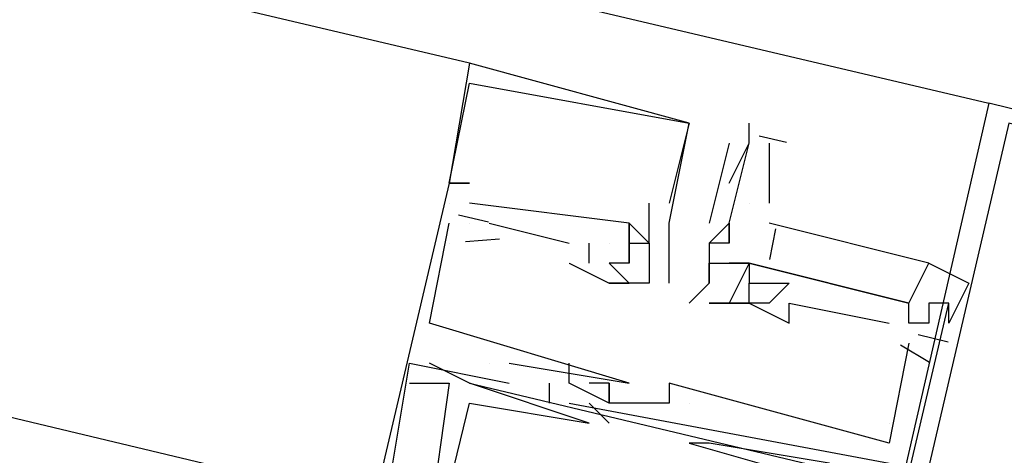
# Model space of a CAD drawing. Header units: feet. Extents: x -79 to 198, y -22 to 181.
# Tile 252 of 256: x 116.407 to 117.064, y 144.276 to 144.567. Entities that reach past the tile are written whole.
import ezdxf

# ---------------------------------------------------------------- set-up
doc = ezdxf.new("R2010")
doc.units = ezdxf.units.FT
doc.layers.add('A-LINEA', color=7, linetype='CONTINUOUS')

msp = doc.modelspace()

# ---------------------------------------------------------------- linework, layer by layer
at = {"layer": 'A-LINEA'}
for p, q in [((103.4267, 147.7244), (117.0533, 144.5111)), ((116.7067, 144.5378), (108.12, 146.5644)), ((116.7067, 144.5378), (116.7067, 144.5378)), ((116.7067, 144.5378), (116.7067, 144.5378)), ((116.7067, 144.5378), (116.7067, 144.5378)), ((116.7067, 144.5244), (116.7067, 144.5244)), ((116.7067, 144.5244), (116.7067, 144.5244)), ((116.7067, 144.5244), (116.7067, 144.5244)), ((116.8533, 144.4978), (116.8533, 144.4978)), ((116.8533, 144.4978), (116.8533, 144.4978)), ((116.8533, 144.4978), (116.8533, 144.4978)), ((116.8533, 144.4978), (116.8533, 144.4978)), ((116.8533, 144.4978), (116.8533, 144.4978)), ((116.8533, 144.4978), (116.8533, 144.4978)), ((116.8933, 144.4978), (116.8933, 144.4978)), ((116.9001, 144.4894), (116.9184, 144.4851)), ((116.88, 144.4844), (116.8667, 144.4311)), ((116.88, 144.4844), (116.88, 144.4844)), ((116.88, 144.4578), (116.8933, 144.4844)), ((116.8933, 144.4844), (116.8933, 144.4844)), ((116.9067, 144.4844), (116.9067, 144.4444)), ((116.6933, 144.4578), (116.6933, 144.4578)), ((116.6933, 144.4578), (116.6933, 144.4578)), ((116.6933, 144.4578), (116.6933, 144.4578)), ((116.6933, 144.4578), (116.6933, 144.4578)), ((116.6933, 144.4578), (116.6933, 144.4578)), ((116.6933, 144.4578), (116.6933, 144.4578)), ((116.6933, 144.4578), (116.6933, 144.4578)), ((116.6933, 144.4578), (116.6933, 144.4578)), ((116.6933, 144.4578), (116.6933, 144.4578)), ((116.7067, 144.4578), (116.7067, 144.4578)), ((116.7067, 144.4578), (116.7067, 144.4578)), ((116.7067, 144.4578), (116.7067, 144.4578)), ((116.6933, 144.4444), (116.6933, 144.4444)), ((116.6933, 144.4444), (116.6933, 144.4444)), ((116.6933, 144.4444), (116.6933, 144.4444)), ((116.6933, 144.4444), (116.6933, 144.4444)), ((116.6933, 144.4444), (116.6933, 144.4444)), ((116.6933, 144.4444), (116.6933, 144.4444)), ((116.7067, 144.4444), (116.7067, 144.4444)), ((116.7067, 144.4444), (116.7067, 144.4444)), ((116.7067, 144.4444), (116.7067, 144.4444)), ((116.8267, 144.4178), (116.8267, 144.4444)), ((116.8267, 144.4444), (116.8267, 144.4444)), ((116.8267, 144.4178), (116.8267, 144.4444)), ((116.8267, 144.4444), (116.8267, 144.4444)), ((116.8267, 144.4178), (116.8267, 144.4444)), ((116.8267, 144.4444), (116.8267, 144.4444)), ((116.84, 144.4444), (116.84, 144.4444)), ((116.84, 144.4444), (116.84, 144.4444)), ((116.84, 144.4444), (116.84, 144.4444)), ((116.8933, 144.4444), (116.8933, 144.4444)), ((116.6994, 144.4368), (116.7194, 144.4321)), ((116.6994, 144.4368), (116.7194, 144.4321)), ((116.6994, 144.4368), (116.7194, 144.4321)), ((116.6933, 144.4311), (116.6933, 144.4311)), ((116.6933, 144.4311), (116.6933, 144.4311)), ((116.6933, 144.4311), (116.6933, 144.4311)), ((116.7067, 144.4311), (116.7067, 144.4311)), ((116.7067, 144.4311), (116.7067, 144.4311)), ((116.7067, 144.4311), (116.7067, 144.4311)), ((116.72, 144.4311), (116.7733, 144.4178)), ((116.72, 144.4311), (116.72, 144.4311)), ((116.72, 144.4311), (116.7733, 144.4178)), ((116.72, 144.4311), (116.72, 144.4311)), ((116.72, 144.4311), (116.7733, 144.4178)), ((116.72, 144.4311), (116.72, 144.4311)), ((116.8133, 144.4311), (116.8133, 144.4311)), ((116.8133, 144.4311), (116.8133, 144.4311)), ((116.8133, 144.4311), (116.8133, 144.4311)), ((116.8133, 144.4311), (116.8133, 144.4311)), ((116.8133, 144.4311), (116.8133, 144.4311)), ((116.8133, 144.4311), (116.8133, 144.4311)), ((116.84, 144.4311), (116.84, 144.4311)), ((116.84, 144.4311), (116.84, 144.4311)), ((116.84, 144.4311), (116.84, 144.4311)), ((116.8667, 144.4311), (116.8667, 144.4311)), ((116.88, 144.4311), (116.88, 144.4311)), ((116.88, 144.4311), (116.88, 144.4311)), ((116.9109, 144.4273), (116.9069, 144.407)), ((116.9109, 144.4273), (116.9069, 144.407)), ((116.9109, 144.4273), (116.9069, 144.407)), ((116.7042, 144.419), (116.7269, 144.4206)), ((116.7042, 144.419), (116.7269, 144.4206)), ((116.7042, 144.419), (116.7269, 144.4206)), ((116.6933, 144.4178), (116.6933, 144.4178)), ((116.6933, 144.4178), (116.6933, 144.4178)), ((116.6933, 144.4178), (116.6933, 144.4178)), ((116.7733, 144.4178), (116.7733, 144.4178)), ((116.7733, 144.4178), (116.7733, 144.4178)), ((116.7733, 144.4178), (116.7733, 144.4178)), ((116.7867, 144.4044), (116.7867, 144.4178)), ((116.7867, 144.4178), (116.7867, 144.4178)), ((116.7867, 144.4044), (116.7867, 144.4178)), ((116.7867, 144.4178), (116.7867, 144.4178)), ((116.7867, 144.4044), (116.7867, 144.4178)), ((116.7867, 144.4178), (116.7867, 144.4178)), ((116.8, 144.4178), (116.8, 144.4178)), ((116.8, 144.4178), (116.8, 144.4178)), ((116.8, 144.4178), (116.8, 144.4178)), ((116.8, 144.4178), (116.8, 144.4178)), ((116.8, 144.4178), (116.8, 144.4178)), ((116.8, 144.4178), (116.8, 144.4178)), ((116.8133, 144.4178), (116.8133, 144.4178)), ((116.8133, 144.4178), (116.8133, 144.4178)), ((116.8133, 144.4178), (116.8133, 144.4178)), ((116.8133, 144.4178), (116.8133, 144.4178)), ((116.8133, 144.4178), (116.8133, 144.4178)), ((116.8133, 144.4178), (116.8133, 144.4178)), ((116.8133, 144.4178), (116.8133, 144.4178)), ((116.8133, 144.4178), (116.8133, 144.4178)), ((116.8133, 144.4178), (116.8133, 144.4178)), ((116.8267, 144.4178), (116.8267, 144.4178)), ((116.8267, 144.4178), (116.8267, 144.4178)), ((116.8267, 144.4178), (116.8267, 144.4178)), ((116.8267, 144.4178), (116.8267, 144.4178)), ((116.8267, 144.4178), (116.8267, 144.4178)), ((116.8267, 144.4178), (116.8267, 144.4178)), ((116.84, 144.4178), (116.84, 144.4178)), ((116.84, 144.4178), (116.84, 144.4178)), ((116.84, 144.4178), (116.84, 144.4178)), ((116.8667, 144.4178), (116.8667, 144.4178)), ((116.8667, 144.4178), (116.8667, 144.4178)), ((116.88, 144.4178), (116.88, 144.4178)), ((116.88, 144.4178), (116.88, 144.4178)), ((116.88, 144.4178), (116.88, 144.4178)), ((116.7733, 144.4044), (116.7733, 144.4044)), ((116.7733, 144.4044), (116.7733, 144.4044)), ((116.7733, 144.4044), (116.7733, 144.4044)), ((116.7867, 144.4044), (116.7867, 144.4044)), ((116.7867, 144.4044), (116.7867, 144.4044)), ((116.7867, 144.4044), (116.7867, 144.4044)), ((116.8133, 144.3911), (116.8, 144.4044)), ((116.8, 144.4044), (116.8, 144.4044)), ((116.8, 144.4044), (116.8, 144.4044)), ((116.8133, 144.3911), (116.8, 144.4044)), ((116.8, 144.4044), (116.8, 144.4044)), ((116.8, 144.4044), (116.8, 144.4044)), ((116.8133, 144.3911), (116.8, 144.4044)), ((116.8, 144.4044), (116.8, 144.4044)), ((116.8, 144.4044), (116.8, 144.4044)), ((116.8133, 144.4044), (116.8133, 144.4044)), ((116.8133, 144.4044), (116.8133, 144.4044)), ((116.8133, 144.4044), (116.8133, 144.4044)), ((116.8133, 144.4044), (116.8133, 144.4044)), ((116.8133, 144.4044), (116.8133, 144.4044)), ((116.8133, 144.4044), (116.8133, 144.4044)), ((116.84, 144.4044), (116.84, 144.4044)), ((116.84, 144.4044), (116.84, 144.4044)), ((116.84, 144.4044), (116.84, 144.4044)), ((116.8667, 144.4044), (116.8667, 144.4044)), ((116.8933, 144.4044), (116.88, 144.4044)), ((116.88, 144.4044), (116.88, 144.4044)), ((116.8933, 144.4044), (116.8933, 144.4044)), ((116.8933, 144.4044), (116.8933, 144.4044)), ((116.8933, 144.4044), (116.8933, 144.4044)), ((116.8933, 144.4044), (116.8933, 144.4044)), ((116.8933, 144.4044), (116.8933, 144.4044)), ((116.8933, 144.4044), (116.8933, 144.4044)), ((116.8, 144.3911), (116.8, 144.3911)), ((116.8, 144.3911), (116.8, 144.3911)), ((116.8, 144.3911), (116.8, 144.3911)), ((116.8, 144.3911), (116.8, 144.3911)), ((116.8, 144.3911), (116.8, 144.3911)), ((116.8, 144.3911), (116.8, 144.3911)), ((116.8, 144.3911), (116.8, 144.3911)), ((116.8, 144.3911), (116.8, 144.3911)), ((116.8, 144.3911), (116.8, 144.3911)), ((116.8133, 144.3911), (116.8133, 144.3911)), ((116.8133, 144.3911), (116.8133, 144.3911)), ((116.8133, 144.3911), (116.8133, 144.3911)), ((116.8133, 144.3911), (116.8133, 144.3911)), ((116.8133, 144.3911), (116.8133, 144.3911)), ((116.8133, 144.3911), (116.8133, 144.3911)), ((116.8133, 144.3911), (116.8133, 144.3911)), ((116.8133, 144.3911), (116.8133, 144.3911)), ((116.8133, 144.3911), (116.8133, 144.3911)), ((116.8133, 144.3911), (116.8133, 144.3911)), ((116.8133, 144.3911), (116.8133, 144.3911)), ((116.8133, 144.3911), (116.8133, 144.3911)), ((116.8267, 144.3911), (116.8267, 144.3911)), ((116.8267, 144.3911), (116.8267, 144.3911)), ((116.8267, 144.3911), (116.8267, 144.3911)), ((116.8267, 144.3911), (116.8267, 144.3911)), ((116.8267, 144.3911), (116.8267, 144.3911)), ((116.8267, 144.3911), (116.8267, 144.3911)), ((116.84, 144.3911), (116.84, 144.3911)), ((116.84, 144.3911), (116.84, 144.3911)), ((116.84, 144.3911), (116.84, 144.3911)), ((116.8667, 144.3911), (116.8667, 144.3911)), ((116.8667, 144.3911), (116.8667, 144.3911)), ((116.8933, 144.3911), (116.8933, 144.3911)), ((116.8933, 144.3911), (116.8933, 144.3911)), ((116.8933, 144.3911), (116.8933, 144.3911)), ((116.8933, 144.3911), (116.8933, 144.3911)), ((116.9067, 144.3911), (116.9067, 144.3911)), ((116.9067, 144.3911), (116.9067, 144.3911)), ((116.9067, 144.3911), (116.9067, 144.3911)), ((116.92, 144.3911), (116.92, 144.3911)), ((116.92, 144.3911), (116.92, 144.3911)), ((116.92, 144.3911), (116.92, 144.3911)), ((116.8533, 144.3778), (116.8533, 144.3778)), ((116.8667, 144.3778), (116.8667, 144.3778)), ((116.8667, 144.3778), (116.8667, 144.3778)), ((116.88, 144.3778), (116.88, 144.3778)), ((116.88, 144.3778), (116.88, 144.3778)), ((116.88, 144.3778), (116.88, 144.3778)), ((116.88, 144.3778), (116.88, 144.3778)), ((116.88, 144.3778), (116.88, 144.3778)), ((116.8933, 144.3778), (116.8933, 144.3778)), ((116.8933, 144.3778), (116.92, 144.3644)), ((116.8933, 144.3778), (116.8933, 144.3778)), ((116.8933, 144.3778), (116.8933, 144.3778)), ((116.8933, 144.3778), (116.92, 144.3644)), ((116.8933, 144.3778), (116.8933, 144.3778)), ((116.8933, 144.3778), (116.8933, 144.3778)), ((116.8933, 144.3778), (116.92, 144.3644)), ((116.8933, 144.3778), (116.8933, 144.3778)), ((116.8933, 144.3778), (116.8933, 144.3778)), ((116.9067, 144.3778), (116.9067, 144.3778)), ((116.9067, 144.3778), (116.9067, 144.3778)), ((116.9067, 144.3778), (116.9067, 144.3778)), ((116.92, 144.3778), (116.92, 144.3778)), ((116.92, 144.3778), (116.92, 144.3778)), ((116.92, 144.3778), (116.92, 144.3778)), ((117, 144.3778), (117, 144.3778)), ((117, 144.3778), (117, 144.3778)), ((117, 144.3778), (117, 144.3778)), ((117.0133, 144.3778), (117.0133, 144.3778)), ((117.0133, 144.3778), (117.0133, 144.3778)), ((117.0133, 144.3778), (117.0133, 144.3778)), ((117.0267, 144.3778), (117.0267, 144.3778)), ((117.0267, 144.3778), (117.0267, 144.3778)), ((117.0267, 144.3778), (117.0267, 144.3778)), ((116.68, 144.3644), (116.68, 144.3644)), ((116.68, 144.3644), (116.68, 144.3644)), ((116.68, 144.3644), (116.68, 144.3644)), ((116.92, 144.3644), (116.92, 144.3644)), ((116.92, 144.3644), (116.92, 144.3644)), ((116.92, 144.3644), (116.92, 144.3644)), ((116.9867, 144.3644), (116.9867, 144.3644)), ((116.9867, 144.3644), (116.9867, 144.3644)), ((116.9867, 144.3644), (116.9867, 144.3644)), ((117, 144.3644), (117, 144.3644)), ((117, 144.3644), (117, 144.3644)), ((117, 144.3644), (117, 144.3644)), ((117.0133, 144.3644), (117.0133, 144.3644)), ((117.0133, 144.3644), (117.0133, 144.3644)), ((117.0133, 144.3644), (117.0133, 144.3644)), ((117.0061, 144.3568), (117.0261, 144.3521)), ((117.0061, 144.3568), (117.0261, 144.3521)), ((117.0061, 144.3568), (117.0261, 144.3521)), ((117, 144.3511), (116.9867, 144.2844)), ((117, 144.3511), (116.9867, 144.2844)), ((117, 144.3511), (116.9867, 144.2844)), ((116.9943, 144.3499), (117.0138, 144.3384)), ((116.9943, 144.3499), (117.0138, 144.3384)), ((116.9943, 144.3499), (117.0138, 144.3384)), ((117, 144.3511), (117, 144.3511)), ((117, 144.3511), (117, 144.3511)), ((117, 144.3511), (117, 144.3511)), ((116.6667, 144.3378), (116.6667, 144.3378)), ((116.6667, 144.3378), (116.6667, 144.3378)), ((116.6667, 144.3378), (116.6667, 144.3378)), ((116.6667, 144.3378), (116.6667, 144.3378)), ((116.6667, 144.3378), (116.6667, 144.3378)), ((116.6667, 144.3378), (116.6667, 144.3378)), ((116.6667, 144.3378), (116.6667, 144.3378)), ((116.6667, 144.3378), (116.6667, 144.3378)), ((116.6667, 144.3378), (116.6667, 144.3378)), ((116.68, 144.3378), (116.68, 144.3378)), ((116.68, 144.3378), (116.68, 144.3378)), ((116.68, 144.3378), (116.68, 144.3378)), ((116.72, 144.3378), (116.72, 144.3378)), ((116.72, 144.3378), (116.72, 144.3378)), ((116.72, 144.3378), (116.72, 144.3378)), ((116.72, 144.3378), (116.72, 144.3378)), ((116.72, 144.3378), (116.72, 144.3378)), ((116.72, 144.3378), (116.72, 144.3378)), ((116.7333, 144.3378), (116.7333, 144.3378)), ((116.7333, 144.3378), (116.7333, 144.3378)), ((116.7333, 144.3378), (116.7333, 144.3378)), ((116.7733, 144.3378), (116.7733, 144.3378)), ((116.7733, 144.3378), (116.7733, 144.3378)), ((116.7733, 144.3378), (116.7733, 144.3378)), ((116.6667, 144.3244), (116.6667, 144.3244)), ((116.6667, 144.3244), (116.6667, 144.3244)), ((116.6667, 144.3244), (116.6667, 144.3244)), ((116.6933, 144.3244), (116.6933, 144.3244)), ((116.6933, 144.3244), (116.6933, 144.3244)), ((116.6933, 144.3244), (116.6933, 144.3244)), ((116.7067, 144.3244), (116.9867, 144.2578)), ((116.7067, 144.3244), (116.7067, 144.3244)), ((116.7067, 144.3244), (116.9867, 144.2578)), ((116.7067, 144.3244), (116.7067, 144.3244)), ((116.7067, 144.3244), (116.9867, 144.2578)), ((116.7067, 144.3244), (116.7067, 144.3244)), ((116.7333, 144.3244), (116.7333, 144.3244)), ((116.7333, 144.3244), (116.7333, 144.3244)), ((116.7333, 144.3244), (116.7333, 144.3244)), ((116.76, 144.3244), (116.76, 144.3111)), ((116.76, 144.3244), (116.76, 144.3244)), ((116.76, 144.3244), (116.76, 144.3111)), ((116.76, 144.3244), (116.76, 144.3244)), ((116.76, 144.3244), (116.76, 144.3111)), ((116.76, 144.3244), (116.76, 144.3244)), ((116.7733, 144.3244), (116.7733, 144.3244)), ((116.7733, 144.3244), (116.7733, 144.3244)), ((116.7733, 144.3244), (116.7733, 144.3244)), ((116.7733, 144.3244), (116.7733, 144.3244)), ((116.7733, 144.3244), (116.7733, 144.3244)), ((116.7733, 144.3244), (116.7733, 144.3244)), ((116.7867, 144.3244), (116.7867, 144.3244)), ((116.7867, 144.3244), (116.7867, 144.3244)), ((116.7867, 144.3244), (116.7867, 144.3244)), ((116.8, 144.3244), (116.8, 144.3244)), ((116.8, 144.3244), (116.8, 144.3244)), ((116.8, 144.3244), (116.8, 144.3244)), ((116.8, 144.3244), (116.8, 144.3244)), ((116.8, 144.3244), (116.8, 144.3244)), ((116.8, 144.3244), (116.8, 144.3244)), ((116.8133, 144.3244), (116.8133, 144.3244)), ((116.8133, 144.3244), (116.8133, 144.3244)), ((116.8133, 144.3244), (116.8133, 144.3244)), ((116.84, 144.3244), (116.84, 144.3244)), ((116.84, 144.3244), (116.84, 144.3244)), ((116.84, 144.3244), (116.84, 144.3244)), ((116.7067, 144.3111), (116.7067, 144.3111)), ((116.7067, 144.3111), (116.7067, 144.3111)), ((116.7067, 144.3111), (116.7067, 144.3111)), ((116.76, 144.3111), (116.76, 144.3111)), ((116.76, 144.3111), (116.76, 144.3111)), ((116.76, 144.3111), (116.76, 144.3111)), ((116.7733, 144.3111), (116.9867, 144.2711)), ((116.7733, 144.3111), (116.7733, 144.3111)), ((116.7733, 144.3111), (116.9867, 144.2711)), ((116.7733, 144.3111), (116.7733, 144.3111)), ((116.7733, 144.3111), (116.9867, 144.2711)), ((116.7733, 144.3111), (116.7733, 144.3111)), ((116.8, 144.2978), (116.7867, 144.3111)), ((116.7867, 144.3111), (116.7867, 144.3111)), ((116.8, 144.2978), (116.7867, 144.3111)), ((116.7867, 144.3111), (116.7867, 144.3111)), ((116.8, 144.2978), (116.7867, 144.3111)), ((116.7867, 144.3111), (116.7867, 144.3111)), ((116.8, 144.3111), (116.8, 144.3111)), ((116.8, 144.3111), (116.8, 144.3111)), ((116.8, 144.3111), (116.8, 144.3111)), ((116.8, 144.3111), (116.8, 144.3111)), ((116.8, 144.3111), (116.8, 144.3111)), ((116.8, 144.3111), (116.8, 144.3111)), ((116.84, 144.3111), (116.84, 144.3111)), ((116.84, 144.3111), (116.84, 144.3111)), ((116.84, 144.3111), (116.84, 144.3111)), ((116.84, 144.3111), (116.84, 144.3111)), ((116.84, 144.3111), (116.84, 144.3111)), ((116.84, 144.3111), (116.84, 144.3111)), ((116.8533, 144.3111), (116.8533, 144.3111)), ((116.8533, 144.3111), (116.8533, 144.3111)), ((116.8533, 144.3111), (116.8533, 144.3111)), ((116.8533, 144.3111), (116.8533, 144.3111)), ((116.8533, 144.3111), (116.8533, 144.3111)), ((116.8533, 144.3111), (116.8533, 144.3111)), ((116.7867, 144.2978), (116.7867, 144.2978)), ((116.7867, 144.2978), (116.7867, 144.2978)), ((116.7867, 144.2978), (116.7867, 144.2978)), ((116.7867, 144.2978), (116.7867, 144.2978)), ((116.7867, 144.2978), (116.7867, 144.2978)), ((116.7867, 144.2978), (116.7867, 144.2978)), ((116.8, 144.2978), (116.8, 144.2978)), ((116.8, 144.2978), (116.8, 144.2978)), ((116.8, 144.2978), (116.8, 144.2978)), ((116.9867, 144.2978), (116.9867, 144.2978)), ((116.9867, 144.2978), (116.9867, 144.2978)), ((116.9867, 144.2978), (116.9867, 144.2978)), ((116.8533, 144.2844), (116.8533, 144.2844)), ((116.8533, 144.2844), (116.8533, 144.2844)), ((116.8533, 144.2844), (116.8533, 144.2844)), ((116.8667, 144.2844), (116.8667, 144.2844)), ((116.8667, 144.2844), (116.8667, 144.2844)), ((116.8667, 144.2844), (116.8667, 144.2844)), ((116.9867, 144.2844), (116.9867, 144.2844)), ((116.9867, 144.2844), (116.9867, 144.2844)), ((116.9867, 144.2844), (116.9867, 144.2844))]:
    msp.add_line(p, q, dxfattribs=at)
for points in [[(116.64, 144.2444), (114.8533, 144.6711), (112.5467, 145.2178)], [(116.84, 144.3911), (116.84, 144.4044), (116.84, 144.4178), (116.84, 144.4311), (116.8533, 144.4978), (116.7067, 144.5378), (116.7067, 144.5378), (116.6933, 144.4578), (116.7067, 144.4578), (116.6933, 144.4578), (116.7067, 144.5244), (116.7067, 144.5244), (116.8533, 144.4978), (116.8533, 144.4978), (116.84, 144.4444), (116.84, 144.4444), (116.84, 144.4444), (116.84, 144.4444)], [(116.84, 144.3911), (116.84, 144.4044), (116.84, 144.4178), (116.84, 144.4311), (116.8533, 144.4978), (116.7067, 144.5378), (116.7067, 144.5378), (116.6933, 144.4578), (116.7067, 144.4578), (116.6933, 144.4578), (116.7067, 144.5244), (116.7067, 144.5244), (116.8533, 144.4978), (116.8533, 144.4978), (116.84, 144.4444), (116.84, 144.4444), (116.84, 144.4444), (116.84, 144.4444)], [(116.84, 144.3911), (116.84, 144.4044), (116.84, 144.4178), (116.84, 144.4311), (116.8533, 144.4978), (116.7067, 144.5378), (116.7067, 144.5378), (116.6933, 144.4578), (116.7067, 144.4578), (116.6933, 144.4578), (116.7067, 144.5244), (116.7067, 144.5244), (116.8533, 144.4978), (116.8533, 144.4978), (116.84, 144.4444), (116.84, 144.4444), (116.84, 144.4444), (116.84, 144.4444)], [(116.8667, 143.6978), (117.6667, 143.4978), (117.8667, 144.3111), (117.0533, 144.5111), (116.8667, 143.6978)], [(116.88, 143.6978), (117.6667, 143.5111), (117.8533, 144.3111), (117.0667, 144.4978), (116.88, 143.6978)], [(116.88, 144.4178), (116.88, 144.4311), (116.88, 144.4311), (116.88, 144.4311), (116.88, 144.4311), (116.8933, 144.4844), (116.8933, 144.4844), (116.8933, 144.4978)], [(116.6933, 144.4578), (116.5333, 143.7778), (116.68, 143.7378), (116.68, 143.7644), (116.68, 143.7511), (116.6533, 143.7644), (116.5733, 143.7911), (116.5733, 143.8044), (116.56, 143.8044), (116.56, 143.7911), (116.5467, 143.7911)], [(116.6933, 144.4578), (116.5333, 143.7778), (116.68, 143.7378), (116.68, 143.7644), (116.68, 143.7511), (116.6533, 143.7644), (116.5733, 143.7911), (116.5733, 143.8044), (116.56, 143.8044), (116.56, 143.7911), (116.5467, 143.7911)], [(116.6933, 144.4578), (116.5333, 143.7778), (116.68, 143.7378), (116.68, 143.7644), (116.68, 143.7511), (116.6533, 143.7644), (116.5733, 143.7911), (116.5733, 143.8044), (116.56, 143.8044), (116.56, 143.7911), (116.5467, 143.7911)], [(116.8133, 144.4178), (116.8133, 144.4311), (116.7067, 144.4444)], [(116.8133, 144.4178), (116.8133, 144.4311), (116.7067, 144.4444)], [(116.8133, 144.4178), (116.8133, 144.4311), (116.7067, 144.4444)], [(116.7333, 144.3378), (116.8133, 144.3244), (116.68, 144.3644), (116.6933, 144.4311)], [(116.7333, 144.3378), (116.8133, 144.3244), (116.68, 144.3644), (116.6933, 144.4311)], [(116.7333, 144.3378), (116.8133, 144.3244), (116.68, 144.3644), (116.6933, 144.4311)], [(116.8267, 144.4178), (116.8267, 144.4178), (116.8133, 144.4311), (116.8133, 144.4178), (116.8133, 144.4178), (116.8133, 144.4178), (116.8133, 144.4044), (116.8, 144.4044), (116.8, 144.4044), (116.8133, 144.3911)], [(116.8267, 144.4178), (116.8267, 144.4178), (116.8133, 144.4311), (116.8133, 144.4178), (116.8133, 144.4178), (116.8133, 144.4178), (116.8133, 144.4044), (116.8, 144.4044), (116.8, 144.4044), (116.8133, 144.3911)], [(116.8267, 144.4178), (116.8267, 144.4178), (116.8133, 144.4311), (116.8133, 144.4178), (116.8133, 144.4178), (116.8133, 144.4178), (116.8133, 144.4044), (116.8, 144.4044), (116.8, 144.4044), (116.8133, 144.3911)], [(116.8667, 144.4178), (116.88, 144.4311), (116.88, 144.4178), (116.8667, 144.4178), (116.8667, 144.3911), (116.8533, 144.3778)], [(116.8933, 144.4044), (117, 144.3778), (117.0133, 144.4044), (116.9067, 144.4311)], [(116.8933, 144.4044), (117, 144.3778), (117.0133, 144.4044), (116.9067, 144.4311)], [(116.8933, 144.4044), (117, 144.3778), (117.0133, 144.4044), (116.9067, 144.4311)], [(116.8133, 144.4044), (116.8133, 144.4178), (116.8267, 144.4178), (116.8267, 144.3911), (116.8133, 144.3911)], [(116.8133, 144.4044), (116.8133, 144.4178), (116.8267, 144.4178), (116.8267, 144.3911), (116.8133, 144.3911)], [(116.8133, 144.4044), (116.8133, 144.4178), (116.8267, 144.4178), (116.8267, 144.3911), (116.8133, 144.3911)], [(116.7733, 144.4044), (116.8, 144.3911), (116.8133, 144.3911)], [(116.7733, 144.4044), (116.8, 144.3911), (116.8133, 144.3911)], [(116.7733, 144.4044), (116.8, 144.3911), (116.8133, 144.3911)], [(116.8667, 144.3911), (116.8667, 144.4044), (116.8933, 144.4044), (116.88, 144.3778), (116.8667, 144.3778)], [(117, 144.3644), (117, 144.3778), (116.8933, 144.4044), (116.8933, 144.3911), (116.9067, 144.3911), (116.92, 144.3911), (116.9067, 144.3778), (116.8933, 144.3778), (116.88, 144.3778)], [(117, 144.3644), (117, 144.3778), (116.8933, 144.4044), (116.8933, 144.3911), (116.9067, 144.3911), (116.92, 144.3911), (116.9067, 144.3778), (116.8933, 144.3778), (116.88, 144.3778)], [(117, 144.3644), (117, 144.3778), (116.8933, 144.4044), (116.8933, 144.3911), (116.9067, 144.3911), (116.92, 144.3911), (116.9067, 144.3778), (116.8933, 144.3778), (116.88, 144.3778)], [(117.0133, 144.3644), (117, 144.3644), (117, 144.3778), (117.0133, 144.4044), (117.04, 144.3911), (117.0267, 144.3644), (117.0267, 144.3778), (117.0133, 144.3778)], [(116.8267, 144.3911), (116.8133, 144.3911), (116.8, 144.3911), (116.8, 144.3911)], [(116.8267, 144.3911), (116.8133, 144.3911), (116.8, 144.3911), (116.8, 144.3911)], [(116.8267, 144.3911), (116.8133, 144.3911), (116.8, 144.3911), (116.8, 144.3911)], [(116.8667, 144.3778), (116.88, 144.3778), (116.8933, 144.3778), (116.8933, 144.3778), (116.8933, 144.3778), (116.8933, 144.3778), (116.8933, 144.3911), (116.8933, 144.3911), (116.8933, 144.3911)], [(116.7333, 143.7644), (116.64, 143.7911), (116.64, 143.7778), (116.7067, 143.7511), (116.7067, 143.7378), (116.8667, 143.6978), (117.0267, 144.3778), (117.0133, 144.3778), (117.0133, 144.3644)], [(116.7333, 143.7644), (116.64, 143.7911), (116.64, 143.7778), (116.7067, 143.7511), (116.7067, 143.7378), (116.8667, 143.6978), (117.0267, 144.3778), (117.0133, 144.3778), (117.0133, 144.3644)], [(116.7333, 143.7644), (116.64, 143.7911), (116.64, 143.7778), (116.7067, 143.7511), (116.7067, 143.7378), (116.8667, 143.6978), (117.0267, 144.3778), (117.0133, 144.3778), (117.0133, 144.3644)], [(116.92, 144.3644), (116.92, 144.3778), (116.9867, 144.3644)], [(116.92, 144.3644), (116.92, 144.3778), (116.9867, 144.3644)], [(116.92, 144.3644), (116.92, 144.3778), (116.9867, 144.3644)], [(116.68, 144.2311), (116.68, 144.2444), (116.6533, 144.2578), (116.6667, 144.3378), (116.7333, 144.3244)], [(116.68, 144.2311), (116.68, 144.2444), (116.6533, 144.2578), (116.6667, 144.3378), (116.7333, 144.3244)], [(116.68, 144.2311), (116.68, 144.2444), (116.6533, 144.2578), (116.6667, 144.3378), (116.7333, 144.3244)], [(116.7867, 144.2978), (116.7067, 144.3244), (116.68, 144.3378)], [(116.7867, 144.2978), (116.7067, 144.3244), (116.68, 144.3378)], [(116.7867, 144.2978), (116.7067, 144.3244), (116.68, 144.3378)], [(116.8, 144.3244), (116.8, 144.3111), (116.7733, 144.3244), (116.7733, 144.3378)], [(116.8, 144.3244), (116.8, 144.3111), (116.7733, 144.3244), (116.7733, 144.3378)], [(116.8, 144.3244), (116.8, 144.3111), (116.7733, 144.3244), (116.7733, 144.3378)], [(116.6667, 144.3244), (116.6933, 144.3244), (116.68, 144.2311), (116.6667, 144.2311), (116.6667, 144.2444)], [(116.6667, 144.3244), (116.6933, 144.3244), (116.68, 144.2311), (116.6667, 144.2311), (116.6667, 144.2444)], [(116.6667, 144.3244), (116.6933, 144.3244), (116.68, 144.2311), (116.6667, 144.2311), (116.6667, 144.2444)], [(116.84, 144.3111), (116.8, 144.3111), (116.8, 144.3244), (116.7867, 144.3244)], [(116.84, 144.3111), (116.8, 144.3111), (116.8, 144.3244), (116.7867, 144.3244)], [(116.84, 144.3111), (116.8, 144.3111), (116.8, 144.3244), (116.7867, 144.3244)], [(116.9867, 144.2844), (116.84, 144.3244), (116.84, 144.3111)], [(116.9867, 144.2844), (116.84, 144.3244), (116.84, 144.3111)], [(116.9867, 144.2844), (116.84, 144.3244), (116.84, 144.3111)], [(116.68, 143.7911), (116.5867, 143.8178), (116.7067, 144.3111), (116.7867, 144.2978), (116.7867, 144.2978)], [(116.68, 143.7911), (116.5867, 143.8178), (116.7067, 144.3111), (116.7867, 144.2978), (116.7867, 144.2978)], [(116.68, 143.7911), (116.5867, 143.8178), (116.7067, 144.3111), (116.7867, 144.2978), (116.7867, 144.2978)], [(116.96, 144.2578), (116.96, 144.2578), (116.9733, 144.2578), (116.9467, 144.2711), (116.8667, 144.2844), (116.8533, 144.2844), (116.8533, 144.2844), (116.9467, 144.2578), (116.8267, 143.7644), (116.7333, 143.7778), (116.7467, 143.7644), (116.7467, 143.7778), (116.84, 143.7511), (116.84, 143.7244), (116.8533, 143.7244), (116.84, 143.7244), (116.8533, 143.7511), (116.84, 143.7644), (116.9333, 144.1644), (116.9467, 144.1644), (116.9467, 144.1778), (116.9467, 144.1644), (116.9333, 144.1644), (116.9467, 144.2578)], [(116.96, 144.2578), (116.96, 144.2578), (116.9733, 144.2578), (116.9467, 144.2711), (116.8667, 144.2844), (116.8533, 144.2844), (116.8533, 144.2844), (116.9467, 144.2578), (116.8267, 143.7644), (116.7333, 143.7778), (116.7467, 143.7644), (116.7467, 143.7778), (116.84, 143.7511), (116.84, 143.7244), (116.8533, 143.7244), (116.84, 143.7244), (116.8533, 143.7511), (116.84, 143.7644), (116.9333, 144.1644), (116.9467, 144.1644), (116.9467, 144.1778), (116.9467, 144.1644), (116.9333, 144.1644), (116.9467, 144.2578)], [(116.96, 144.2578), (116.96, 144.2578), (116.9733, 144.2578), (116.9467, 144.2711), (116.8667, 144.2844), (116.8533, 144.2844), (116.8533, 144.2844), (116.9467, 144.2578), (116.8267, 143.7644), (116.7333, 143.7778), (116.7467, 143.7644), (116.7467, 143.7778), (116.84, 143.7511), (116.84, 143.7244), (116.8533, 143.7244), (116.84, 143.7244), (116.8533, 143.7511), (116.84, 143.7644), (116.9333, 144.1644), (116.9467, 144.1644), (116.9467, 144.1778), (116.9467, 144.1644), (116.9333, 144.1644), (116.9467, 144.2578)]]:
    msp.add_lwpolyline(points, dxfattribs=at)

doc.saveas('drawing.dxf')
